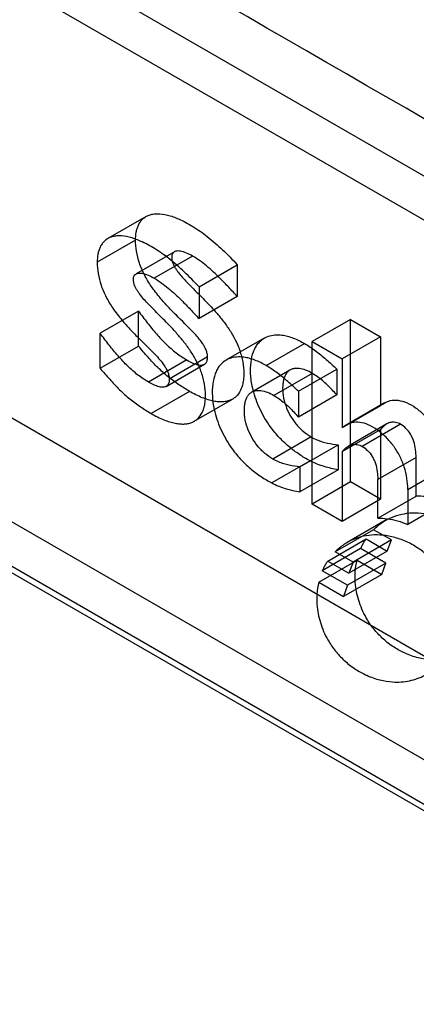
# Model space of a CAD drawing. Header units: millimetres. Extents: x 60 to 337, y 43 to 512.
# Tile 67 of 73: x 123.43 to 130.75, y 352.28 to 370.46. Entities that reach past the tile are written whole.
import ezdxf

# ---------------------------------------------------------------- set-up
doc = ezdxf.new("R2010")
doc.units = ezdxf.units.MM
doc.header["$LTSCALE"] = 36.045028
doc.layers.get('0').update_dxf_attribs({"linetype": 'CONTINUOUS'})

msp = doc.modelspace()

# ---------------------------------------------------------------- linework, layer by layer
at = {"color": 7, "linetype": 'CONTINUOUS'}
for p, q in [((110.423, 379.395), (157.233, 352.37)), ((109.715, 378.987), (156.526, 351.961)), ((115.655, 367.515), (155.536, 344.49)), ((113.781, 366.678), (153.874, 343.531)), ((125.768, 366.829), (125.061, 366.42)), ((125.572, 366.39), (124.865, 365.981)), ((113.074, 366.27), (153.167, 343.123)), ((126.288, 366.174), (125.581, 365.766)), ((113.18, 366.086), (153.061, 343.062)), ((126.624, 366.095), (125.917, 365.687)), ((126.743, 365.527), (127.45, 365.935)), ((127.45, 365.935), (127.45, 365.35)), ((126.743, 365.527), (126.743, 364.941)), ((127.45, 365.35), (126.743, 364.941)), ((125.626, 365.079), (124.918, 364.671)), ((125.626, 364.432), (125.626, 365.079)), ((129.539, 364.926), (128.832, 364.517)), ((129.539, 361.925), (129.539, 364.926)), ((129.539, 364.926), (130.093, 364.606)), ((124.918, 364.024), (124.918, 364.671)), ((127.948, 364.581), (127.24, 364.173)), ((127.985, 364.073), (128.692, 364.481)), ((128.832, 361.517), (128.832, 364.517)), ((128.832, 364.517), (129.385, 364.198)), ((130.093, 364.606), (129.385, 364.198)), ((130.093, 364.606), (130.093, 363.332)), ((124.918, 364.024), (125.626, 364.432)), ((126.516, 364.178), (125.809, 363.77)), ((126.901, 364.233), (126.194, 363.825)), ((129.385, 364.198), (129.385, 362.924)), ((126.137, 363.691), (126.844, 364.099)), ((128.422, 363.992), (127.715, 363.584)), ((128.833, 363.93), (128.126, 363.522)), ((128.577, 363.6), (129.284, 364.008)), ((129.284, 364.008), (129.284, 363.532)), ((126.566, 363.598), (125.859, 363.19)), ((128.577, 363.6), (128.577, 363.124)), ((126.652, 363.045), (127.359, 363.454)), ((129.284, 363.532), (128.577, 363.124)), ((130.167, 363.384), (129.459, 362.976)), ((130.093, 363.332), (129.385, 362.924)), ((129.385, 362.487), (130.093, 362.895)), ((130.209, 362.997), (129.502, 362.589)), ((130.463, 362.991), (129.756, 362.582)), ((130.093, 362.895), (130.093, 361.606)), ((128.814, 362.757), (128.107, 362.349)), ((128.604, 362.203), (129.311, 362.611)), ((129.311, 362.611), (129.311, 362.151)), ((129.385, 362.487), (129.385, 361.198)), ((128.793, 362.316), (128.086, 361.908)), ((130.749, 362.38), (130.042, 361.972)), ((130.749, 361.665), (130.749, 362.38)), ((128.604, 362.203), (128.604, 361.743)), ((129.311, 362.151), (128.604, 361.743)), ((130.595, 361.788), (131.302, 362.197)), ((129.539, 361.925), (128.832, 361.517)), ((130.093, 361.606), (129.539, 361.925)), ((130.042, 361.257), (130.042, 361.972)), ((130.595, 361.788), (130.595, 361.14)), ((130.093, 361.606), (129.385, 361.198)), ((130.042, 361.257), (130.749, 361.665)), ((129.385, 361.198), (128.832, 361.517)), ((131.302, 361.549), (130.595, 361.14)), ((130.211, 361.231), (129.48, 360.81)), ((129.966, 361.044), (129.258, 360.636)), ((130.293, 360.855), (129.966, 361.044)), ((129.118, 360.466), (129.826, 360.874)), ((130.293, 360.855), (129.586, 360.447)), ((129.826, 360.874), (130.217, 360.648)), ((130.217, 360.648), (130.293, 360.855)), ((129.726, 360.695), (129.019, 360.286)), ((130.19, 360.427), (129.726, 360.695)), ((128.953, 360.074), (129.66, 360.482)), ((129.586, 360.447), (129.258, 360.636)), ((130.217, 360.648), (129.51, 360.24)), ((129.66, 360.482), (130.116, 360.219)), ((129.118, 360.466), (129.51, 360.24)), ((130.19, 360.427), (129.483, 360.018)), ((129.586, 360.447), (129.51, 360.24)), ((130.116, 360.219), (130.19, 360.427)), ((129.483, 360.018), (129.019, 360.286)), ((130.116, 360.219), (129.409, 359.81)), ((128.953, 360.074), (129.409, 359.81)), ((129.483, 360.018), (129.409, 359.81))]:
    msp.add_line(p, q, dxfattribs=at)
for centre, radius in [((-7951.322, -13651.579), 16196.759), ((-7965.111, -13659.54), 16196.758)]:
    msp.add_arc(centre, radius, 59.9046648, 60.0964495, dxfattribs=at)
for points, knots in [([(125.572, 366.39), (125.572, 366.439), (125.578, 366.512), (125.599, 366.604), (125.623, 366.669), (125.658, 366.73), (125.704, 366.784), (125.759, 366.826), (125.823, 366.856), (125.894, 366.874), (126.008, 366.883), (126.171, 366.858), (126.393, 366.776), (126.641, 366.643), (126.913, 366.451), (127.185, 366.212), (127.362, 366.03), (127.45, 365.935)], [0, 0, 0, 0, 0.059354, 0.086792, 0.11263, 0.142107, 0.170092, 0.197274, 0.224291, 0.253801, 0.284377, 0.361567, 0.447654, 0.567364, 0.696272, 0.845746, 1, 1, 1, 1]), ([(126.743, 365.527), (126.655, 365.622), (126.478, 365.803), (126.206, 366.043), (125.933, 366.235), (125.686, 366.368), (125.464, 366.45), (125.301, 366.475), (125.187, 366.466), (125.116, 366.448), (125.052, 366.417), (124.997, 366.375), (124.95, 366.322), (124.916, 366.261), (124.892, 366.196), (124.87, 366.104), (124.865, 366.031), (124.865, 365.981)], [0, 0, 0, 0, 0.154254, 0.303728, 0.432636, 0.552346, 0.638433, 0.715623, 0.746199, 0.775709, 0.802726, 0.829908, 0.857893, 0.88737, 0.913208, 0.940646, 1, 1, 1, 1]), ([(126.901, 364.233), (126.901, 364.254), (126.895, 364.298), (126.874, 364.362), (126.845, 364.424), (126.775, 364.541), (126.598, 364.734), (126.376, 364.949), (126.172, 365.158), (126.013, 365.335), (125.862, 365.529), (125.732, 365.744), (125.638, 365.96), (125.585, 366.177), (125.572, 366.321), (125.572, 366.39)], [0, 0, 0, 0, 0.024314, 0.051173, 0.077262, 0.103414, 0.207854, 0.376573, 0.460016, 0.544791, 0.650723, 0.743312, 0.834286, 0.920557, 1, 1, 1, 1]), ([(126.624, 366.095), (126.588, 366.116), (126.516, 366.154), (126.423, 366.185), (126.355, 366.192), (126.316, 366.187), (126.286, 366.174), (126.262, 366.155), (126.247, 366.128), (126.24, 366.098), (126.238, 366.058), (126.245, 366.007), (126.265, 365.95), (126.292, 365.898), (126.322, 365.848), (126.369, 365.782), (126.434, 365.705), (126.529, 365.604), (126.637, 365.493), (126.758, 365.373), (126.877, 365.252), (127.001, 365.122), (127.128, 364.977), (127.252, 364.815), (127.365, 364.644), (127.462, 364.455), (127.531, 364.251), (127.569, 364.038), (127.572, 363.866), (127.552, 363.738), (127.52, 363.632), (127.467, 363.541), (127.395, 363.475), (127.333, 363.437), (127.262, 363.413), (127.182, 363.402), (127.098, 363.404), (127.006, 363.417), (126.907, 363.442), (126.755, 363.497), (126.643, 363.554), (126.566, 363.598)], [0, 0, 0, 0, 0.02858, 0.054534, 0.065116, 0.074916, 0.080905, 0.086908, 0.09493, 0.100913, 0.107523, 0.122304, 0.135045, 0.148225, 0.16158, 0.174902, 0.202301, 0.229431, 0.268675, 0.306681, 0.344475, 0.383089, 0.428165, 0.474378, 0.520651, 0.566168, 0.617238, 0.665374, 0.711697, 0.73273, 0.752321, 0.78619, 0.8021, 0.817734, 0.834905, 0.85275, 0.871525, 0.891261, 0.915289, 0.940486, 1, 1, 1, 1]), ([(124.865, 365.981), (124.865, 365.913), (124.878, 365.769), (124.931, 365.552), (125.025, 365.336), (125.155, 365.121), (125.306, 364.926), (125.465, 364.749), (125.669, 364.54), (125.891, 364.325), (126.068, 364.133), (126.138, 364.016), (126.167, 363.954), (126.188, 363.89), (126.194, 363.846), (126.194, 363.825)], [0, 0, 0, 0, 0.079443, 0.165714, 0.256688, 0.349277, 0.455209, 0.539984, 0.623427, 0.792146, 0.896586, 0.922738, 0.948827, 0.975686, 1, 1, 1, 1]), ([(127.45, 365.35), (127.397, 365.407), (127.293, 365.52), (127.107, 365.711), (126.929, 365.878), (126.757, 366.012), (126.669, 366.069), (126.624, 366.095)], [0, 0, 0, 0, 0.208199, 0.41444, 0.717543, 0.862301, 1, 1, 1, 1]), ([(125.859, 363.19), (125.936, 363.146), (126.048, 363.088), (126.2, 363.034), (126.299, 363.009), (126.391, 362.996), (126.475, 362.994), (126.554, 363.005), (126.626, 363.029), (126.688, 363.067), (126.76, 363.133), (126.813, 363.224), (126.845, 363.33), (126.865, 363.458), (126.862, 363.63), (126.824, 363.843), (126.755, 364.047), (126.658, 364.236), (126.545, 364.407), (126.42, 364.568), (126.294, 364.713), (126.17, 364.844), (126.05, 364.964), (125.93, 365.085), (125.821, 365.195), (125.726, 365.297), (125.662, 365.374), (125.615, 365.439), (125.584, 365.49), (125.558, 365.542), (125.538, 365.599), (125.531, 365.65), (125.533, 365.69), (125.54, 365.72), (125.555, 365.747), (125.578, 365.766), (125.608, 365.779), (125.648, 365.784), (125.716, 365.777), (125.809, 365.746), (125.88, 365.708), (125.917, 365.687)], [0, 0, 0, 0, 0.059514, 0.084711, 0.108739, 0.128475, 0.14725, 0.165095, 0.182266, 0.1979, 0.21381, 0.247679, 0.26727, 0.288303, 0.334626, 0.382762, 0.433832, 0.479349, 0.525622, 0.571835, 0.616911, 0.655525, 0.693319, 0.731325, 0.770569, 0.797699, 0.825098, 0.83842, 0.851775, 0.864955, 0.877696, 0.892477, 0.899087, 0.90507, 0.913092, 0.919095, 0.925084, 0.934884, 0.945466, 0.97142, 1, 1, 1, 1]), ([(125.917, 365.687), (125.961, 365.661), (126.05, 365.603), (126.221, 365.469), (126.399, 365.303), (126.586, 365.112), (126.69, 364.998), (126.743, 364.941)], [0, 0, 0, 0, 0.137699, 0.282457, 0.58556, 0.791801, 1, 1, 1, 1]), ([(125.626, 365.079), (125.679, 365.007), (125.786, 364.865), (125.954, 364.659), (126.13, 364.47), (126.316, 364.308), (126.449, 364.217), (126.516, 364.178)], [0, 0, 0, 0, 0.210941, 0.419567, 0.62288, 0.817963, 1, 1, 1, 1]), ([(125.809, 363.77), (125.742, 363.809), (125.609, 363.899), (125.423, 364.062), (125.247, 364.251), (125.079, 364.457), (124.972, 364.599), (124.918, 364.671)], [0, 0, 0, 0, 0.182037, 0.37712, 0.580433, 0.789059, 1, 1, 1, 1]), ([(128.793, 362.316), (128.725, 362.351), (128.589, 362.431), (128.393, 362.58), (128.205, 362.76), (128.051, 362.95), (127.933, 363.138), (127.846, 363.312), (127.777, 363.49), (127.721, 363.69), (127.69, 363.907), (127.696, 364.13), (127.732, 364.297), (127.782, 364.409), (127.835, 364.491), (127.914, 364.566), (128.023, 364.621), (128.146, 364.645), (128.266, 364.641), (128.379, 364.618), (128.521, 364.572), (128.624, 364.52), (128.692, 364.481)], [0, 0, 0, 0, 0.06443, 0.133275, 0.207062, 0.284161, 0.339018, 0.393863, 0.447789, 0.499891, 0.569086, 0.632115, 0.68705, 0.712018, 0.735493, 0.769149, 0.802402, 0.836961, 0.873971, 0.903004, 0.933778, 1, 1, 1, 1]), ([(128.692, 364.481), (128.761, 364.44), (128.899, 364.348), (129.096, 364.189), (129.222, 364.071), (129.284, 364.008)], [0, 0, 0, 0, 0.318345, 0.652343, 1, 1, 1, 1]), ([(126.566, 363.598), (126.499, 363.637), (126.364, 363.721), (126.169, 363.867), (125.978, 364.036), (125.799, 364.229), (125.684, 364.364), (125.626, 364.432)], [0, 0, 0, 0, 0.18412, 0.376752, 0.578128, 0.787474, 1, 1, 1, 1]), ([(126.516, 364.178), (126.55, 364.159), (126.614, 364.124), (126.699, 364.093), (126.764, 364.083), (126.806, 364.084), (126.839, 364.095), (126.872, 364.118), (126.897, 364.167), (126.901, 364.21), (126.901, 364.233)], [0, 0, 0, 0, 0.229724, 0.440172, 0.536125, 0.625278, 0.685053, 0.744049, 0.860846, 1, 1, 1, 1]), ([(127.985, 364.073), (127.917, 364.112), (127.814, 364.164), (127.671, 364.21), (127.559, 364.233), (127.439, 364.237), (127.316, 364.213), (127.207, 364.158), (127.128, 364.083), (127.075, 364.001), (127.025, 363.889), (126.989, 363.722), (126.983, 363.499), (127.014, 363.282), (127.07, 363.082), (127.139, 362.904), (127.226, 362.73), (127.344, 362.542), (127.498, 362.352), (127.686, 362.172), (127.882, 362.023), (128.018, 361.942), (128.086, 361.908)], [0, 0, 0, 0, 0.066222, 0.096996, 0.126029, 0.163039, 0.197598, 0.230851, 0.264507, 0.287982, 0.31295, 0.367885, 0.430914, 0.500109, 0.552211, 0.606137, 0.660982, 0.715839, 0.792938, 0.866725, 0.93557, 1, 1, 1, 1]), ([(124.918, 364.024), (124.977, 363.956), (125.092, 363.82), (125.271, 363.628), (125.462, 363.459), (125.657, 363.313), (125.792, 363.229), (125.859, 363.19)], [0, 0, 0, 0, 0.212526, 0.421872, 0.623248, 0.81588, 1, 1, 1, 1]), ([(128.577, 363.6), (128.515, 363.662), (128.389, 363.781), (128.192, 363.939), (128.054, 364.031), (127.985, 364.073)], [0, 0, 0, 0, 0.347657, 0.681655, 1, 1, 1, 1]), ([(128.833, 363.93), (128.794, 363.953), (128.717, 363.992), (128.613, 364.022), (128.53, 364.025), (128.471, 364.015), (128.418, 363.992), (128.372, 363.956), (128.337, 363.905), (128.312, 363.845), (128.295, 363.776), (128.283, 363.668), (128.291, 363.517), (128.337, 363.334), (128.418, 363.158), (128.526, 362.996), (128.659, 362.86), (128.762, 362.787), (128.814, 362.757)], [0, 0, 0, 0, 0.071623, 0.136134, 0.169412, 0.200609, 0.230478, 0.26026, 0.291815, 0.326101, 0.363427, 0.403548, 0.497263, 0.600111, 0.700591, 0.801828, 0.905134, 1, 1, 1, 1]), ([(129.284, 363.532), (129.257, 363.565), (129.173, 363.658), (129.028, 363.798), (128.899, 363.892), (128.833, 363.93)], [0, 0, 0, 0, 0.210967, 0.620811, 1, 1, 1, 1]), ([(126.194, 363.825), (126.194, 363.802), (126.19, 363.759), (126.165, 363.71), (126.132, 363.687), (126.098, 363.676), (126.057, 363.674), (125.992, 363.685), (125.907, 363.716), (125.843, 363.751), (125.809, 363.77)], [0, 0, 0, 0, 0.139154, 0.255951, 0.314947, 0.374722, 0.463875, 0.559828, 0.770276, 1, 1, 1, 1]), ([(128.107, 362.349), (128.055, 362.379), (127.952, 362.452), (127.818, 362.588), (127.711, 362.749), (127.63, 362.925), (127.584, 363.109), (127.576, 363.26), (127.588, 363.368), (127.605, 363.437), (127.63, 363.497), (127.665, 363.547), (127.71, 363.584), (127.764, 363.607), (127.823, 363.617), (127.905, 363.614), (128.01, 363.584), (128.087, 363.545), (128.126, 363.522)], [0, 0, 0, 0, 0.094866, 0.198172, 0.299409, 0.399889, 0.502737, 0.596452, 0.636573, 0.673899, 0.708185, 0.73974, 0.769522, 0.799391, 0.830588, 0.863866, 0.928377, 1, 1, 1, 1]), ([(128.126, 363.522), (128.192, 363.484), (128.321, 363.39), (128.466, 363.25), (128.55, 363.157), (128.577, 363.124)], [0, 0, 0, 0, 0.379189, 0.789033, 1, 1, 1, 1]), ([(130.093, 363.332), (130.119, 363.354), (130.175, 363.393), (130.284, 363.437), (130.424, 363.44), (130.584, 363.393), (130.749, 363.296), (130.878, 363.185), (130.975, 363.081), (131.065, 362.969), (131.159, 362.814), (131.244, 362.612), (131.292, 362.404), (131.302, 362.264), (131.302, 362.197)], [0, 0, 0, 0, 0.051428, 0.103162, 0.175422, 0.25756, 0.353929, 0.461327, 0.514523, 0.56903, 0.679081, 0.787723, 0.898203, 1, 1, 1, 1]), ([(130.595, 361.788), (130.595, 361.856), (130.585, 361.996), (130.537, 362.204), (130.452, 362.405), (130.358, 362.56), (130.268, 362.673), (130.171, 362.777), (130.042, 362.888), (129.877, 362.984), (129.716, 363.032), (129.577, 363.029), (129.468, 362.985), (129.412, 362.945), (129.385, 362.924)], [0, 0, 0, 0, 0.101797, 0.212277, 0.320919, 0.43097, 0.485477, 0.538673, 0.646071, 0.74244, 0.824578, 0.896838, 0.948572, 1, 1, 1, 1]), ([(130.463, 362.991), (130.434, 363.007), (130.375, 363.03), (130.298, 363.031), (130.245, 363.016), (130.198, 362.993), (130.146, 362.952), (130.11, 362.914), (130.093, 362.895)], [0, 0, 0, 0, 0.236611, 0.440526, 0.534821, 0.627024, 0.811537, 1, 1, 1, 1]), ([(130.749, 362.38), (130.749, 362.428), (130.744, 362.528), (130.717, 362.649), (130.681, 362.743), (130.637, 362.827), (130.568, 362.915), (130.499, 362.97), (130.463, 362.991)], [0, 0, 0, 0, 0.203293, 0.423959, 0.526724, 0.630119, 0.823494, 1, 1, 1, 1]), ([(128.814, 362.757), (128.847, 362.738), (128.913, 362.704), (129.015, 362.667), (129.147, 362.635), (129.246, 362.621), (129.311, 362.611)], [0, 0, 0, 0, 0.22007, 0.425972, 0.622149, 1, 1, 1, 1]), ([(129.385, 362.487), (129.403, 362.506), (129.439, 362.544), (129.491, 362.585), (129.538, 362.607), (129.591, 362.622), (129.668, 362.622), (129.727, 362.599), (129.756, 362.582)], [0, 0, 0, 0, 0.188463, 0.372976, 0.465179, 0.559474, 0.763389, 1, 1, 1, 1]), ([(129.756, 362.582), (129.791, 362.562), (129.86, 362.507), (129.93, 362.418), (129.973, 362.335), (130.01, 362.241), (130.037, 362.119), (130.042, 362.019), (130.042, 361.972)], [0, 0, 0, 0, 0.176506, 0.369881, 0.473276, 0.576041, 0.796707, 1, 1, 1, 1]), ([(128.604, 362.203), (128.539, 362.212), (128.44, 362.226), (128.308, 362.259), (128.206, 362.296), (128.14, 362.329), (128.107, 362.349)], [0, 0, 0, 0, 0.377851, 0.574028, 0.77993, 1, 1, 1, 1]), ([(129.311, 362.151), (129.225, 362.165), (129.047, 362.205), (128.877, 362.273), (128.793, 362.316)], [0, 0, 0, 0, 0.480056, 1, 1, 1, 1]), ([(128.086, 361.908), (128.17, 361.865), (128.34, 361.797), (128.518, 361.757), (128.604, 361.743)], [0, 0, 0, 0, 0.519944, 1, 1, 1, 1]), ([(131.302, 361.549), (131.24, 361.575), (131.117, 361.619), (130.931, 361.659), (130.808, 361.667), (130.749, 361.665)], [0, 0, 0, 0, 0.355592, 0.688209, 1, 1, 1, 1]), ([(129.966, 361.044), (129.99, 361.069), (130.04, 361.117), (130.122, 361.179), (130.181, 361.215), (130.211, 361.231)], [0, 0, 0, 0, 0.3366, 0.669165, 1, 1, 1, 1]), ([(130.042, 361.257), (130.101, 361.258), (130.224, 361.251), (130.41, 361.211), (130.533, 361.167), (130.595, 361.14)], [0, 0, 0, 0, 0.311791, 0.644408, 1, 1, 1, 1]), ([(130.211, 361.231), (130.268, 361.261), (130.388, 361.311), (130.584, 361.354), (130.794, 361.361), (130.976, 361.334), (131.127, 361.292), (131.242, 361.248), (131.355, 361.195), (131.492, 361.117), (131.654, 360.998), (131.823, 360.832), (131.966, 360.64), (132.08, 360.435), (132.159, 360.218), (132.206, 359.991), (132.216, 359.766), (132.197, 359.615), (132.182, 359.544)], [0, 0, 0, 0, 0.06072, 0.123235, 0.188739, 0.258651, 0.297111, 0.337386, 0.375098, 0.414579, 0.487069, 0.564829, 0.638661, 0.713269, 0.78688, 0.856512, 0.931657, 1, 1, 1, 1]), ([(131.475, 359.136), (131.49, 359.207), (131.509, 359.358), (131.499, 359.583), (131.452, 359.81), (131.373, 360.026), (131.259, 360.232), (131.115, 360.423), (130.947, 360.59), (130.785, 360.709), (130.648, 360.787), (130.535, 360.84), (130.42, 360.883), (130.269, 360.925), (130.087, 360.952), (129.877, 360.946), (129.681, 360.903), (129.561, 360.853), (129.504, 360.823)], [0, 0, 0, 0, 0.068343, 0.143488, 0.21312, 0.286731, 0.361339, 0.435171, 0.512931, 0.585421, 0.624902, 0.662614, 0.702889, 0.741349, 0.811261, 0.876765, 0.93928, 1, 1, 1, 1]), ([(129.726, 360.695), (129.736, 360.716), (129.755, 360.758), (129.788, 360.818), (129.813, 360.856), (129.826, 360.874)], [0, 0, 0, 0, 0.34116, 0.674257, 1, 1, 1, 1]), ([(129.504, 360.823), (129.474, 360.807), (129.415, 360.771), (129.333, 360.708), (129.283, 360.661), (129.258, 360.636)], [0, 0, 0, 0, 0.330835, 0.6634, 1, 1, 1, 1]), ([(131.615, 358.765), (131.528, 358.719), (131.333, 358.649), (131.048, 358.631), (130.78, 358.673), (130.552, 358.754), (130.335, 358.872), (130.148, 359.016), (129.982, 359.188), (129.822, 359.409), (129.717, 359.641), (129.656, 359.86), (129.624, 360.049), (129.62, 360.258), (129.643, 360.411), (129.66, 360.482)], [0, 0, 0, 0, 0.093029, 0.191511, 0.265412, 0.346241, 0.418143, 0.49645, 0.567841, 0.641664, 0.75155, 0.804756, 0.855492, 0.931211, 1, 1, 1, 1]), ([(129.118, 360.466), (129.106, 360.448), (129.081, 360.41), (129.048, 360.35), (129.029, 360.308), (129.019, 360.286)], [0, 0, 0, 0, 0.325743, 0.65884, 1, 1, 1, 1]), ([(128.953, 360.074), (128.936, 360.002), (128.913, 359.85), (128.917, 359.641), (128.949, 359.452), (129.01, 359.232), (129.115, 359), (129.275, 358.78), (129.44, 358.608), (129.628, 358.464), (129.845, 358.346), (130.073, 358.265), (130.341, 358.222), (130.626, 358.24), (130.821, 358.311), (130.908, 358.357)], [0, 0, 0, 0, 0.068789, 0.144508, 0.195244, 0.24845, 0.358336, 0.432159, 0.50355, 0.581857, 0.653759, 0.734588, 0.808489, 0.906971, 1, 1, 1, 1])]:
    msp.add_open_spline(points, degree=3, knots=knots, dxfattribs=at)

doc.saveas('drawing.dxf')
